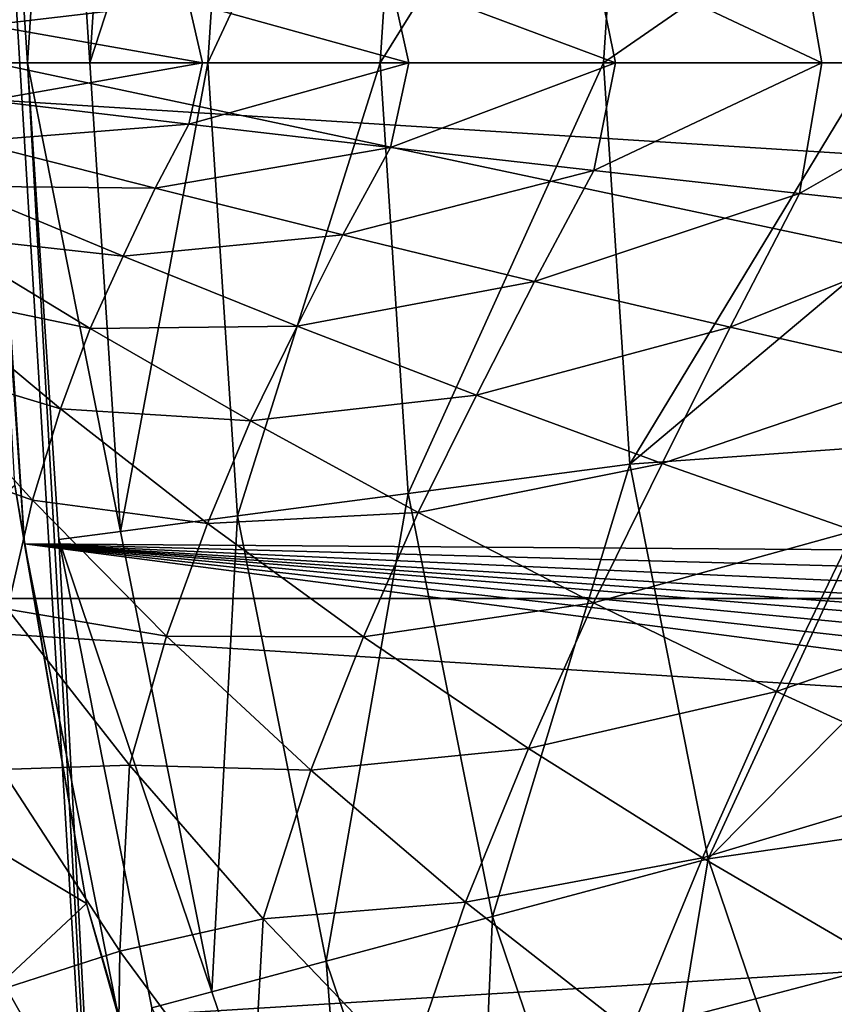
# Model space of a CAD drawing. Header units: metres. Extents: x -31 to 167, y -24 to 31.
# Tile 8 of 155: x -20.54 to -15.97, y -5.29 to 0.24. Entities that reach past the tile are written whole.
import ezdxf

# ---------------------------------------------------------------- set-up
doc = ezdxf.new("R2010")
doc.units = ezdxf.units.M
doc.layers.add('solid_12_381_042_XXX', color=7, linetype='CONTINUOUS')

msp = doc.modelspace()

# ---------------------------------------------------------------- linework, layer by layer
at = {"layer": 'solid_12_381_042_XXX'}
for points in [[(-19.908562, -10.483146, 115.540306), (-21.029806, 7.999648, 115.540306), (-21.029772, -7.99974, 115.540306)], [(-20.499933, 0, 115.540306), (-21.029806, 7.999648, 115.540306), (-19.908562, -10.483146, 115.540306)], [(-20.499933, 0, 115.540306), (-20.324528, 2.676137, 115.540306), (-21.029806, 7.999648, 115.540306)], [(-23.810766, 3.007766, -4), (24, 0, -4), (-24, 0, -4)], [(23.810772, 3.007728, -4), (24, 0, -4), (-23.810766, 3.007766, -4)], [(-7.526183, -2.794108, 128.090302), (-20.516102, 2.700798, 128.090302), (-7.526183, 2.794108, 128.090302)], [(-20.571243, 2.370205, 127.682831), (-20.516102, 2.700798, 128.090302), (-20.693132, 0, 128.090302)], [(-7.526183, -2.794108, 128.090302), (-20.693132, 0, 128.090302), (-20.516102, 2.700798, 128.090302)], [(-20.150497, 0.000193, 118.044807), (-20.324528, 2.676137, 115.540306), (-20.499933, 0, 115.540306)], [(-20.150497, 0.000193, 118.044807), (-19.978081, 2.63036, 118.044807), (-20.324528, 2.676137, 115.540306)], [(-19.3202, 2.54373, 120.487595), (-19.978081, 2.63036, 118.044807), (-20.150497, 0.000193, 118.044807)], [(-19.3202, 2.54373, 120.487595), (-20.150497, 0.000193, 118.044807), (-19.486937, 0.000175, 120.487595)], [(-19.3202, 2.54373, 120.487595), (-19.486937, 0.000175, 120.487595), (-18.361677, 2.417529, 122.826996)], [(-19.486937, 0.000175, 120.487595), (-18.520142, 0.000167, 122.826996), (-18.361677, 2.417529, 122.826996)], [(-18.361677, 2.417529, 122.826996), (-18.520142, 0.000167, 122.826996), (-17.117863, 2.253777, 125.025543)], [(-18.520142, 0.000167, 122.826996), (-17.265594, 0.000165, 125.025543), (-17.117863, 2.253777, 125.025543)], [(-17.117863, 2.253777, 125.025543), (-17.265594, 0.000165, 125.025543), (-15.713292, 1.074596, 127.040306)], [(-17.265594, 0.000165, 125.025543), (-15.749929, 0.000007, 127.040306), (-15.713292, 1.074596, 127.040306)], [(-14.99856, 0.861061, 145.482025), (-16.165726, 0.733566, 145.430481), (-14.879624, -0.000001, 145.488083)], [(-16.165726, 0.733566, 145.430481), (-17.320717, 0.604429, 145.378082), (-16.039085, -0.000001, 145.436768)], [(-16.165726, 0.733566, 145.430481), (-16.039085, -0.000001, 145.436768), (-14.879624, -0.000001, 145.488083)], [(-17.320717, 0.604429, 145.378082), (-18.464005, 0.474085, 145.32486), (-17.198484, 0, 145.384109)], [(-17.320717, 0.604429, 145.378082), (-17.198484, 0, 145.384109), (-16.039085, -0.000001, 145.436768)], [(-18.464005, 0.474085, 145.32486), (-19.596123, 0.342935, 145.270828), (-18.357817, 0, 145.330109)], [(-18.464005, 0.474085, 145.32486), (-18.357817, 0, 145.330109), (-17.198484, 0, 145.384109)], [(-20.820442, 0.439298, 145.210724), (-20.717607, 0.211379, 145.215988), (-19.596123, 0.342935, 145.270828)], [(-19.596123, 0.342935, 145.270828), (-20.717607, 0.211379, 145.215988), (-19.517084, 0, 145.274765)], [(-19.596123, 0.342935, 145.270828), (-19.517084, 0, 145.274765), (-18.357817, 0, 145.330109)], [(-20.717607, 0.211379, 145.215988), (-20.676283, 0, 145.218079), (-19.517084, 0, 145.274765)], [(-24, 0, -4), (24, 0, -4), (23.810766, -3.007766, -4)], [(-24, 0, -4), (23.810766, -3.007766, -4), (-23.810772, -3.007728, -4)], [(-19.978132, -2.629977, 118.044807), (-20.150497, 0.000193, 118.044807), (-20.499933, 0, 115.540306)], [(-20.324528, -2.676137, 115.540306), (-20.499933, 0, 115.540306), (-19.908562, -10.483146, 115.540306)], [(-19.978132, -2.629977, 118.044807), (-20.499933, 0, 115.540306), (-20.324528, -2.676137, 115.540306)], [(-19.486937, 0.000175, 120.487595), (-20.150497, 0.000193, 118.044807), (-19.978132, -2.629977, 118.044807)], [(-19.486937, 0.000175, 120.487595), (-19.978132, -2.629977, 118.044807), (-19.320246, -2.543382, 120.487595)], [(-19.486937, 0.000175, 120.487595), (-19.320246, -2.543382, 120.487595), (-18.520142, 0.000167, 122.826996)], [(-19.320246, -2.543382, 120.487595), (-18.361721, -2.417198, 122.826996), (-18.520142, 0.000167, 122.826996)], [(-18.520142, 0.000167, 122.826996), (-18.361721, -2.417198, 122.826996), (-17.265594, 0.000165, 125.025543)], [(-18.361721, -2.417198, 122.826996), (-17.117907, -2.25345, 125.025543), (-17.265594, 0.000165, 125.025543)], [(-17.265594, 0.000165, 125.025543), (-17.117907, -2.25345, 125.025543), (-15.749929, 0.000007, 127.040306)], [(-17.117907, -2.25345, 125.025543), (-15.713293, -1.074582, 127.040306), (-15.749929, 0.000007, 127.040306)], [(-19.517084, 0, 145.274765), (-20.715498, -0.211628, 145.216095), (-19.59409, -0.343172, 145.27092)], [(-19.517084, 0, 145.274765), (-20.676283, 0, 145.218079), (-20.715498, -0.211628, 145.216095)], [(-20.516102, -2.700798, 128.090302), (-20.705179, 0, 127.745285), (-20.693132, 0, 128.090302)], [(-20.57118, -2.370791, 127.6828), (-20.705179, 0, 127.745285), (-20.516102, -2.700798, 128.090302)], [(-7.526183, -2.794108, 128.090302), (-20.516102, -2.700798, 128.090302), (-20.693132, 0, 128.090302)], [(-18.357817, 0, 145.330109), (-19.59409, -0.343172, 145.27092), (-18.462049, -0.47431, 145.324951)], [(-18.357817, 0, 145.330109), (-19.517084, 0, 145.274765), (-19.59409, -0.343172, 145.27092)], [(-17.198484, 0, 145.384109), (-18.462049, -0.47431, 145.324951), (-17.318842, -0.604641, 145.378174)], [(-17.198484, 0, 145.384109), (-18.357817, 0, 145.330109), (-18.462049, -0.47431, 145.324951)], [(-16.039085, -0.000001, 145.436768), (-17.198484, 0, 145.384109), (-17.318842, -0.604641, 145.378174)], [(-16.039085, -0.000001, 145.436768), (-17.318842, -0.604641, 145.378174), (-16.163931, -0.733765, 145.430557)], [(-14.879624, -0.000001, 145.488083), (-16.163931, -0.733765, 145.430557), (-14.996847, -0.861246, 145.482101)], [(-14.879624, -0.000001, 145.488083), (-16.039085, -0.000001, 145.436768), (-16.163931, -0.733765, 145.430557)], [(-19.59409, -0.343172, 145.27092), (-20.715498, -0.211628, 145.216095), (-20.816545, -0.440302, 145.210922)], [(-19.59409, -0.343172, 145.27092), (-20.816545, -0.440302, 145.210922), (-19.783079, -0.703654, 145.261337)], [(-18.462049, -0.47431, 145.324951), (-19.59409, -0.343172, 145.27092), (-19.783079, -0.703654, 145.261337)], [(-19.783079, -0.703654, 145.261337), (-20.816545, -0.440302, 145.210922), (-20.909441, -0.69182, 145.205994)], [(-18.462049, -0.47431, 145.324951), (-19.783079, -0.703654, 145.261337), (-18.728767, -0.965937, 145.311523)], [(-17.318842, -0.604641, 145.378174), (-18.462049, -0.47431, 145.324951), (-18.728767, -0.965937, 145.311523)], [(-17.318842, -0.604641, 145.378174), (-18.728767, -0.965937, 145.311523), (-17.652662, -1.226318, 145.361435)], [(-16.163931, -0.733765, 145.430557), (-17.318842, -0.604641, 145.378174), (-17.652662, -1.226318, 145.361435)], [(-19.963087, -1.085493, 145.251816), (-20.909441, -0.69182, 145.205994), (-21.008533, -0.968337, 145.200531)], [(-19.783079, -0.703654, 145.261337), (-20.909441, -0.69182, 145.205994), (-19.963087, -1.085493, 145.251816)], [(-18.728767, -0.965937, 145.311523), (-19.783079, -0.703654, 145.261337), (-19.963087, -1.085493, 145.251816)], [(-16.163931, -0.733765, 145.430557), (-17.652662, -1.226318, 145.361435), (-16.55382, -1.483966, 145.411057)], [(-14.996847, -0.861246, 145.482101), (-16.163931, -0.733765, 145.430557), (-16.55382, -1.483966, 145.411057)], [(-14.996847, -0.861246, 145.482101), (-16.55382, -1.483966, 145.411057), (-15.431446, -1.737975, 145.460358)], [(-20.147743, -1.490676, 145.241608), (-21.008533, -0.968337, 145.200531), (-21.091797, -1.294362, 145.195541)], [(-19.963087, -1.085493, 145.251816), (-21.008533, -0.968337, 145.200531), (-20.147743, -1.490676, 145.241608)], [(-18.728767, -0.965937, 145.311523), (-19.963087, -1.085493, 145.251816), (-18.986174, -1.477156, 145.297836)], [(-17.652662, -1.226318, 145.361435), (-18.728767, -0.965937, 145.311523), (-18.986174, -1.477156, 145.297836)], [(-18.986174, -1.477156, 145.297836), (-19.963087, -1.085493, 145.251816), (-20.147743, -1.490676, 145.241608)], [(-17.117907, -2.25345, 125.025543), (-15.60321, -2.144932, 127.040306), (-15.713293, -1.074582, 127.040306)], [(-17.652662, -1.226318, 145.361435), (-18.986174, -1.477156, 145.297836), (-17.977482, -1.865523, 145.34404)], [(-16.55382, -1.483966, 145.411057), (-17.652662, -1.226318, 145.361435), (-17.977482, -1.865523, 145.34404)], [(-20.3144, -1.942401, 145.231659), (-21.091797, -1.294362, 145.195541), (-21.170015, -1.684954, 145.190308)], [(-20.147743, -1.490676, 145.241608), (-21.091797, -1.294362, 145.195541), (-20.3144, -1.942401, 145.231659)], [(-19.24721, -2.009781, 145.283218), (-20.147743, -1.490676, 145.241608), (-20.3144, -1.942401, 145.231659)], [(-18.986174, -1.477156, 145.297836), (-20.147743, -1.490676, 145.241608), (-19.24721, -2.009781, 145.283218)], [(-17.977482, -1.865523, 145.34404), (-18.986174, -1.477156, 145.297836), (-19.24721, -2.009781, 145.283218)], [(-16.55382, -1.483966, 145.411057), (-17.977482, -1.865523, 145.34404), (-16.935789, -2.249308, 145.390396)], [(-15.431446, -1.737975, 145.460358), (-16.55382, -1.483966, 145.411057), (-16.935789, -2.249308, 145.390396)], [(-20.472532, -2.454792, 145.221298), (-21.170015, -1.684954, 145.190308), (-21.235149, -2.181018, 145.18486)], [(-20.3144, -1.942401, 145.231659), (-21.170015, -1.684954, 145.190308), (-20.472532, -2.454792, 145.221298)], [(-15.431446, -1.737975, 145.460358), (-16.935789, -2.249308, 145.390396), (-15.860139, -2.627106, 145.436859)], [(-17.977482, -1.865523, 145.34404), (-19.24721, -2.009781, 145.283218), (-18.305574, -2.523891, 145.325333)], [(-16.935789, -2.249308, 145.390396), (-17.977482, -1.865523, 145.34404), (-18.305574, -2.523891, 145.325333)], [(-19.488754, -2.585631, 145.268555), (-20.3144, -1.942401, 145.231659), (-20.472532, -2.454792, 145.221298)], [(-19.24721, -2.009781, 145.283218), (-20.3144, -1.942401, 145.231659), (-19.488754, -2.585631, 145.268555)], [(-18.305574, -2.523891, 145.325333), (-19.24721, -2.009781, 145.283218), (-19.488754, -2.585631, 145.268555)], [(-17.117907, -2.25345, 125.025543), (-16.677326, -4.468507, 125.025543), (-15.60321, -2.144932, 127.040306)], [(-16.677326, -4.468507, 125.025543), (-15.420617, -3.204028, 127.040306), (-15.60321, -2.144932, 127.040306)], [(-20.472532, -2.454792, 145.221298), (-21.235149, -2.181018, 145.18486), (-20.612028, -3.066341, 145.210541)], [(-18.361721, -2.417198, 122.826996), (-17.889126, -4.793204, 122.826996), (-17.117907, -2.25345, 125.025543)], [(-16.935789, -2.249308, 145.390396), (-18.305574, -2.523891, 145.325333), (-17.321476, -3.031246, 145.367935)], [(-17.889126, -4.793204, 122.826996), (-16.677326, -4.468507, 125.025543), (-17.117907, -2.25345, 125.025543)], [(-15.860139, -2.627106, 145.436859), (-16.935789, -2.249308, 145.390396), (-17.321476, -3.031246, 145.367935)], [(-22.032455, -3.603053, 128.364212), (-20.57118, -2.370791, 127.6828), (-20.169262, -4.718552, 127.495384)], [(-20.169262, -4.718552, 127.495384), (-20.57118, -2.370791, 127.6828), (-20.516102, -2.700798, 128.090302)], [(-19.320246, -2.543382, 120.487595), (-18.822981, -5.043421, 120.487595), (-18.361721, -2.417198, 122.826996)], [(-18.822981, -5.043421, 120.487595), (-17.889126, -4.793204, 122.826996), (-18.361721, -2.417198, 122.826996)], [(-19.719086, -3.217857, 145.253189), (-20.472532, -2.454792, 145.221298), (-20.612028, -3.066341, 145.210541)], [(-19.488754, -2.585631, 145.268555), (-20.472532, -2.454792, 145.221298), (-19.719086, -3.217857, 145.253189)], [(-18.305574, -2.523891, 145.325333), (-19.488754, -2.585631, 145.268555), (-18.613489, -3.22181, 145.306183)], [(-17.321476, -3.031246, 145.367935), (-18.305574, -2.523891, 145.325333), (-18.613489, -3.22181, 145.306183)], [(-19.320246, -2.543382, 120.487595), (-19.978132, -2.629977, 118.044807), (-19.463934, -5.215148, 118.044807)], [(-18.613489, -3.22181, 145.306183), (-19.488754, -2.585631, 145.268555), (-19.719086, -3.217857, 145.253189)], [(-19.320246, -2.543382, 120.487595), (-19.463934, -5.215148, 118.044807), (-18.822981, -5.043421, 120.487595)], [(-19.463934, -5.215148, 118.044807), (-19.978132, -2.629977, 118.044807), (-20.324528, -2.676137, 115.540306)], [(-15.860139, -2.627106, 145.436859), (-17.321476, -3.031246, 145.367935), (-16.293949, -3.529913, 145.410965)], [(-14.751377, -2.99667, 145.483307), (-15.860139, -2.627106, 145.436859), (-16.293949, -3.529913, 145.410965)], [(-20.169262, -4.718552, 127.495384), (-20.516102, -2.700798, 128.090302), (-19.988071, -5.355397, 128.090302)], [(-6.526183, -4.52603, 128.090302), (-19.988071, -5.355397, 128.090302), (-20.516102, -2.700798, 128.090302)], [(-7.492099, -3.05288, 128.090302), (-20.516102, -2.700798, 128.090302), (-7.526183, -2.794108, 128.090302)], [(-6.819149, -3.818909, 128.090302), (-20.516102, -2.700798, 128.090302), (-7.026183, -3.660069, 128.090302)], [(-7.233215, -3.50123, 128.090302), (-7.026183, -3.660069, 128.090302), (-20.516102, -2.700798, 128.090302)], [(-6.660204, -4.026035, 128.090302), (-20.516102, -2.700798, 128.090302), (-6.819149, -3.818909, 128.090302)], [(-6.560266, -4.267259, 128.090302), (-20.516102, -2.700798, 128.090302), (-6.660204, -4.026035, 128.090302)], [(-6.526183, -4.52603, 128.090302), (-20.516102, -2.700798, 128.090302), (-6.560266, -4.267259, 128.090302)], [(-7.392161, -3.294103, 128.090302), (-20.516102, -2.700798, 128.090302), (-7.492099, -3.05288, 128.090302)], [(-7.233215, -3.50123, 128.090302), (-20.516102, -2.700798, 128.090302), (-7.392161, -3.294103, 128.090302)], [(-19.801411, -5.306026, 115.540306), (-20.324528, -2.676137, 115.540306), (-19.908562, -10.483146, 115.540306)], [(-19.463934, -5.215148, 118.044807), (-20.324528, -2.676137, 115.540306), (-19.801411, -5.306026, 115.540306)], [(-23.810772, -3.007728, -4), (23.810766, -3.007766, -4), (23.245995, -5.968215, -4)], [(-23.810772, -3.007728, -4), (23.245995, -5.968215, -4), (-23.246014, -5.968144, -4)], [(-17.321476, -3.031246, 145.367935), (-18.613489, -3.22181, 145.306183), (-17.687239, -3.848696, 145.344513)], [(-16.293949, -3.529913, 145.410965), (-17.321476, -3.031246, 145.367935), (-17.687239, -3.848696, 145.344513)], [(-14.751377, -2.99667, 145.483307), (-16.293949, -3.529913, 145.410965), (-15.224254, -4.016981, 145.4543)], [(-19.926298, -3.942445, 145.237137), (-20.612028, -3.066341, 145.210541), (-20.643969, -3.967861, 145.20166)], [(-19.719086, -3.217857, 145.253189), (-20.612028, -3.066341, 145.210541), (-19.926298, -3.942445, 145.237137)], [(-16.677326, -4.468507, 125.025543), (-15.165835, -4.249631, 127.040306), (-15.420617, -3.204028, 127.040306)], [(-18.908426, -3.971429, 145.285934), (-19.719086, -3.217857, 145.253189), (-19.926298, -3.942445, 145.237137)], [(-18.613489, -3.22181, 145.306183), (-19.719086, -3.217857, 145.253189), (-18.908426, -3.971429, 145.285934)], [(-17.687239, -3.848696, 145.344513), (-18.613489, -3.22181, 145.306183), (-18.908426, -3.971429, 145.285934)], [(-16.293949, -3.529913, 145.410965), (-17.687239, -3.848696, 145.344513), (-16.70924, -4.463798, 145.383499)], [(-15.224254, -4.016981, 145.4543), (-16.293949, -3.529913, 145.410965), (-16.70924, -4.463798, 145.383499)], [(-21.509079, -5.969876, 128.120148), (-22.032455, -3.603053, 128.364212), (-20.169262, -4.718552, 127.495384)], [(-17.687239, -3.848696, 145.344513), (-18.908426, -3.971429, 145.285934), (-18.039305, -4.712783, 145.319519)], [(-16.70924, -4.463798, 145.383499), (-17.687239, -3.848696, 145.344513), (-18.039305, -4.712783, 145.319519)], [(-19.926298, -3.942445, 145.237137), (-20.643969, -3.967861, 145.20166), (-19.980511, -4.986196, 145.223694)], [(-19.980511, -4.986196, 145.223694), (-20.643969, -3.967861, 145.20166), (-20.619892, -5.193068, 145.189865)], [(-19.176949, -4.806152, 145.264603), (-19.926298, -3.942445, 145.237137), (-19.980511, -4.986196, 145.223694)], [(-18.908426, -3.971429, 145.285934), (-19.926298, -3.942445, 145.237137), (-19.176949, -4.806152, 145.264603)], [(-18.039305, -4.712783, 145.319519), (-18.908426, -3.971429, 145.285934), (-19.176949, -4.806152, 145.264603)], [(-15.224254, -4.016981, 145.4543), (-16.70924, -4.463798, 145.383499), (-15.681231, -5.063607, 145.422974)], [(-16.677326, -4.468507, 125.025543), (-15.951392, -6.607107, 125.025543), (-15.165835, -4.249631, 127.040306)], [(-16.70924, -4.463798, 145.383499), (-18.039305, -4.712783, 145.319519), (-17.111408, -5.438853, 145.353851)], [(-17.889126, -4.793204, 122.826996), (-17.110443, -7.087197, 122.826996), (-16.677326, -4.468507, 125.025543)], [(-15.681231, -5.063607, 145.422974), (-16.70924, -4.463798, 145.383499), (-17.111408, -5.438853, 145.353851)], [(-17.110443, -7.087197, 122.826996), (-15.951392, -6.607107, 125.025543), (-16.677326, -4.468507, 125.025543)], [(-6.526183, -5.526335, 128.090302), (-19.988071, -5.355397, 128.090302), (-6.526183, -4.52603, 128.090302)], [(-21.509079, -5.969876, 128.120148), (-20.169262, -4.718552, 127.495384), (-19.498888, -7.022055, 127.182785)], [(-19.498888, -7.022055, 127.182785), (-20.169262, -4.718552, 127.495384), (-19.988071, -5.355397, 128.090302)], [(-18.039305, -4.712783, 145.319519), (-19.176949, -4.806152, 145.264603), (-18.362995, -5.654274, 145.292923)], [(-17.111408, -5.438853, 145.353851), (-18.039305, -4.712783, 145.319519), (-18.362995, -5.654274, 145.292923)], [(-19.176949, -4.806152, 145.264603), (-19.980511, -4.986196, 145.223694), (-19.242449, -5.986582, 145.246597)], [(-18.362995, -5.654274, 145.292923), (-19.176949, -4.806152, 145.264603), (-19.242449, -5.986582, 145.246597)], [(-18.822981, -5.043421, 120.487595), (-18.003649, -7.457166, 120.487595), (-17.889126, -4.793204, 122.826996)], [(-18.003649, -7.457166, 120.487595), (-17.110443, -7.087197, 122.826996), (-17.889126, -4.793204, 122.826996)], [(-19.980511, -4.986196, 145.223694), (-20.619892, -5.193068, 145.189865), (-19.999601, -6.28605, 145.205688)], [(-19.242449, -5.986582, 145.246597), (-19.980511, -4.986196, 145.223694), (-19.999601, -6.28605, 145.205688)], [(-18.822981, -5.043421, 120.487595), (-19.463934, -5.215148, 118.044807), (-18.616705, -7.711086, 118.044807)], [(-18.822981, -5.043421, 120.487595), (-18.616705, -7.711086, 118.044807), (-18.003649, -7.457166, 120.487595)], [(-15.681231, -5.063607, 145.422974), (-17.111408, -5.438853, 145.353851), (-16.126945, -6.14564, 145.388779)], [(-14.605585, -5.644352, 145.462738), (-15.681231, -5.063607, 145.422974), (-16.126945, -6.14564, 145.388779)], [(-19.999601, -6.28605, 145.205688), (-20.619892, -5.193068, 145.189865), (-20.605747, -6.678111, 145.169998)], [(-18.616705, -7.711086, 118.044807), (-19.463934, -5.215148, 118.044807), (-19.801411, -5.306026, 115.540306)]]:
    msp.add_3dface(points, dxfattribs=at)

doc.saveas('drawing.dxf')
